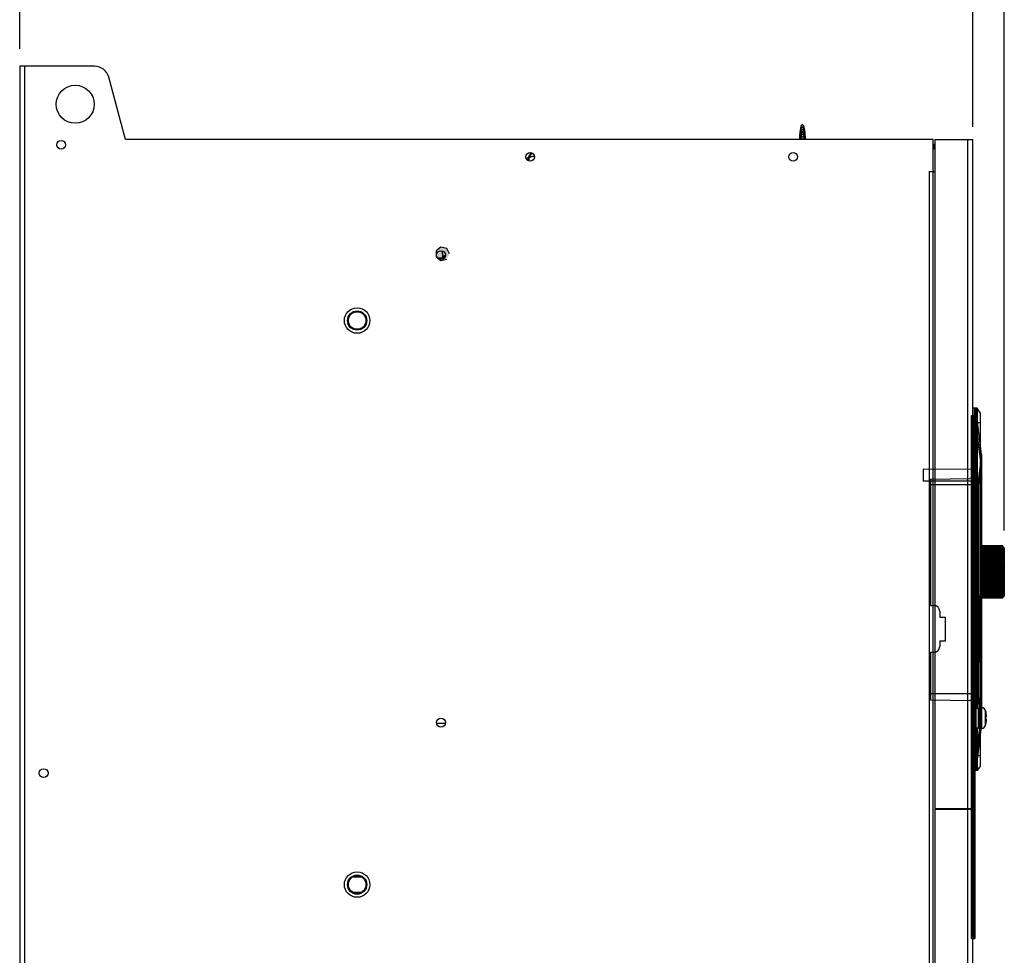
# Model space of a CAD drawing. Header units: millimetres. Extents: x 802 to 9345, y -804 to 1180.
# Tile 185 of 189: x 8528 to 8865, y -84 to 236. Entities that reach past the tile are written whole.
import ezdxf

# ---------------------------------------------------------------- set-up
doc = ezdxf.new("R2010")
doc.units = ezdxf.units.MM
doc.header["$LTSCALE"] = 30.734
doc.header["$PDMODE"] = 3
doc.header["$PDSIZE"] = 0.3
doc.layers.get('0').update_dxf_attribs({"linetype": 'CONTINUOUS'})
doc.layers.get('Defpoints').update_dxf_attribs({"linetype": 'CONTINUOUS'})
doc.layers.add('dimension', color=3, linetype='CONTINUOUS')
doc.styles.get("Standard").update_dxf_attribs({"font": 'txt', "width": 0.7})
doc.dimstyles.get("Standard").update_dxf_attribs({"dimtxt": 10, "dimasz": 10, "dimexe": 10, "dimexo": 3, "dimgap": 3, "dimtad": 1, "dimdec": 1, "dimdsep": 46, "dimtxsty": 'Standard', "dimcen": 10, "dimclrd": 2, "dimclre": 2, "dimclrt": 2, "dimadec": 0, "dimazin": 0, "dimtp": 0.01, "dimtm": 0.01, "dimtfac": 1, "dimtofl": 0, "dimtmove": 0, "dimatfit": 3, "dimfxl": 1, "dimtolj": 1, "dimarcsym": 0})

# ---------------------------------------------------------------- blocks, each defined once
blk = doc.blocks.new('*D7328')
at = {"layer": 'Defpoints', "color": 0, "transparency": 16777216}
for p in [(8528.23, 252.64), (8528.23, 220.83), (8854.43, 194.13)]:
    blk.add_point(p, dxfattribs=at)
at = {"layer": 'dimension', "lineweight": -2, "transparency": 16777216}
for p, q in [((8528.23, 225.83), (8528.23, 257.64)), ((8854.43, 199.13), (8854.43, 257.64)), ((8839.43, 252.64), (8543.23, 252.64))]:
    blk.add_line(p, q, dxfattribs=at)
at = {"layer": 'dimension', "transparency": 16777216}
for points in [[(8543.23, 255.14), (8543.23, 250.14), (8528.23, 252.64)], [(8839.43, 255.14), (8839.43, 250.14), (8854.43, 252.64)]]:
    blk.add_solid(points, dxfattribs=at)
at = {"layer": 'dimension', "transparency": 16777216, "insert": (8683.89, 272.64), "char_height": 15, "attachment_point": 2}
blk.add_mtext('\\A1;329.2', dxfattribs=at)
blk = doc.blocks.new('*D7429')
at = {"layer": 'Defpoints', "color": 0, "transparency": 16777216}
for p in [(8528.23, 296.65), (8528.23, 220.83), (8865.23, 55.99)]:
    blk.add_point(p, dxfattribs=at)
at = {"layer": 'dimension', "lineweight": -2, "transparency": 16777216}
for p, q in [((8528.23, 225.83), (8528.23, 301.65)), ((8865.23, 60.99), (8865.23, 301.65)), ((8850.23, 296.65), (8543.23, 296.65))]:
    blk.add_line(p, q, dxfattribs=at)
at = {"layer": 'dimension', "transparency": 16777216}
for points in [[(8543.23, 299.15), (8543.23, 294.15), (8528.23, 296.65)], [(8850.23, 299.15), (8850.23, 294.15), (8865.23, 296.65)]]:
    blk.add_solid(points, dxfattribs=at)
at = {"layer": 'dimension', "transparency": 16777216, "insert": (8692.27, 316.65), "char_height": 15, "attachment_point": 2}
blk.add_mtext('\\A1;337', dxfattribs=at)

msp = doc.modelspace()

# ---------------------------------------------------------------- hatches: boundary and pattern name
at = {"linetype": 'Continuous'}
msp.add_hatch(color=256, dxfattribs=at).paths.add_polyline_path([(8675.29, 155.64), (8674.39, 157.5), (8672.38, 157.96), (8670.77, 156.68), (8670.77, 154.61), (8672.38, 153.32), (8674.39, 153.78)])

# ---------------------------------------------------------------- linework, layer by layer
for p, q in [((8528.23, 219.83), (8528.23, -334.17)), ((8553.9, 219.83), (8528.23, 219.83)), ((8529.93, 219.83), (8529.93, -334.17)), ((8564.43, 194.83), (8558.73, 216.12)), ((8840.93, 194.83), (8564.43, 194.83)), ((8840.93, -313.67), (8840.93, 194.83)), ((8841.13, 191.53), (8841.13, 193.03)), ((8841.43, 193.03), (8841.13, 193.03)), ((8841.43, 194.83), (8841.43, -34.17)), ((8841.43, 194.83), (8854.43, 194.83)), ((8852.73, -34.17), (8852.73, 194.83)), ((8854.43, -34.17), (8854.43, 194.83)), ((8841.43, 191.53), (8841.13, 191.53)), ((8702.28, 187.52), (8702.28, 188.15)), ((8839.53, 183.83), (8839.53, -307.17)), ((8839.53, 183.83), (8841.43, 183.83)), ((8671.28, 154.33), (8672.93, 154.33)), ((8672.93, 154.33), (8672.93, 153.84)), ((8854.99, 102.83), (8854.43, 102.83)), ((8854.99, 102.83), (8855.04, 102.82)), ((8855.93, 102.79), (8855.18, 102.79)), ((8855.43, 102.83), (8855.43, -21.17)), ((8857.43, 86.83), (8855.43, 102.83)), ((8857.43, 86.83), (8855.43, 102.83)), ((8855.49, 102.39), (8855.49, 102.39)), ((8855.93, 102.79), (8855.93, 0.22)), ((8856.93, 101.29), (8855.93, 102.79)), ((8856.93, 101.29), (8856.93, 0.33)), ((8854.01, -78.67), (8854.01, 100.33)), ((8854.01, 100.33), (8855.13, 100.33)), ((8854.31, -78.67), (8854.31, 100.33)), ((8855.04, 97.83), (8854.43, 97.83)), ((8856.93, 97.79), (8854.43, 97.79)), ((8854.83, 100.33), (8854.83, -78.67)), ((8855.04, 97.83), (8855.52, 97.84)), ((8855.13, 100.33), (8855.13, -78.67)), ((8857.43, 83.33), (8855.43, 97.83)), ((8855.05, 1.33), (8855.05, 97.11)), ((8855.05, 97.11), (8855.53, 97.11)), ((8855.53, 0.22), (8855.53, 97.11)), ((8857.36, 83.83), (8855.53, 97.11)), ((8857.41, 87.01), (8856.93, 90.83)), ((8857.43, 86.83), (8856.43, 78.86)), ((8857.43, 86.83), (8856.43, 78.86)), ((8857.41, 87.01), (8857.41, 87.01)), ((8857.41, 87.01), (8857.41, 87.01)), ((8857.41, 87.01), (8857.41, 87.01)), ((8857.41, 86.97), (8857.41, 87.01)), ((8857.42, 86.95), (8857.41, 86.98)), ((8857.42, 86.92), (8857.42, 86.95)), ((8857.42, 86.9), (8857.42, 86.92)), ((8857.42, 86.88), (8857.42, 86.9)), ((8857.42, 86.87), (8857.42, 86.89)), ((8857.42, 86.85), (8857.42, 86.87)), ((8857.42, 86.84), (8857.42, 86.86)), ((8857.42, 86.82), (8857.42, 86.84)), ((8857.42, 86.81), (8857.42, 86.83)), ((8857.42, 86.77), (8857.42, 86.81)), ((8857.42, 86.63), (8857.42, 86.79)), ((8857.42, 86.39), (8857.42, 86.66)), ((8857.42, 85.92), (8857.42, 86.39)), ((8857.42, 85.34), (8857.42, 85.92)), ((8857.42, 84.91), (8857.42, 85.34)), ((8857.42, 84.65), (8857.42, 84.91)), ((8857.43, 86.83), (8857.43, -5.17)), ((8857.43, 0.33), (8857.43, 86.83)), ((8837.43, 81.99), (8837.43, 77.84)), ((8854.43, 81.84), (8837.43, 81.99)), ((8854.43, 81.84), (8854.43, 77.84)), ((8857.43, 83.33), (8856.43, 76.58)), ((8857.36, 83.08), (8857.36, 39.98)), ((8857.41, 83.08), (8857.36, 83.08)), ((8857.41, 83.56), (8857.41, 83.95)), ((8857.41, 83.29), (8857.41, 83.56)), ((8857.41, 83.29), (8857.41, 83.33)), ((8857.41, 83.08), (8857.41, 83.29)), ((8857.41, 83.08), (8857.41, 40.07)), ((8854.43, 77.84), (8837.43, 77.84)), ((8839.92, 78.58), (8853.43, 78.82)), ((8839.92, 78.58), (8839.92, 35.32)), ((8855.43, 78.86), (8853.43, 78.82)), ((8855.43, 78.86), (8855.43, 2.8)), ((8855.43, 78.86), (8856.43, 78.86)), ((8855.43, 78.86), (8856.43, 78.86)), ((8856.43, 78.86), (8856.43, 2.8)), ((8855.43, 76.58), (8839.92, 76.58)), ((8855.43, 76.58), (8856.43, 76.58)), ((8864.73, 55.79), (8857.43, 55.79)), ((8864.73, 55.78), (8857.43, 55.78)), ((8864.73, 55.74), (8857.43, 55.74)), ((8864.73, 55.68), (8857.43, 55.68)), ((8864.73, 55.6), (8857.43, 55.6)), ((8864.73, 55.49), (8857.43, 55.49)), ((8864.73, 55.35), (8857.43, 55.35)), ((8864.73, 55.2), (8857.43, 55.2)), ((8864.73, 55.02), (8857.43, 55.02)), ((8864.73, 54.81), (8857.43, 54.81)), ((8864.73, 54.59), (8857.43, 54.59)), ((8864.73, 54.34), (8857.43, 54.34)), ((8864.73, 54.07), (8857.43, 54.07)), ((8864.73, 50.45), (8864.73, 55.79)), ((8864.73, 55.29), (8864.93, 55.29)), ((8864.93, 55.29), (8864.93, 38.29)), ((8865.23, 54.99), (8865.23, 38.59)), ((8864.73, 53.83), (8857.41, 53.83)), ((8864.73, 53.26), (8857.41, 53.26)), ((8864.73, 52.61), (8857.41, 52.61)), ((8864.73, 51.91), (8857.41, 51.91)), ((8864.73, 51.14), (8857.41, 51.14)), ((8857.41, 51.13), (8863.98, 51.07)), ((8863.98, 50.96), (8857.41, 51.02)), ((8857.41, 50.84), (8863.98, 50.79)), ((8863.98, 50.62), (8857.41, 50.67)), ((8864.73, 53.79), (8857.43, 53.79)), ((8864.73, 53.48), (8857.43, 53.48)), ((8864.73, 53.16), (8857.43, 53.16)), ((8864.73, 52.82), (8857.43, 52.82)), ((8864.73, 52.46), (8857.43, 52.46)), ((8864.73, 52.08), (8857.43, 52.08)), ((8864.73, 51.7), (8857.43, 51.7)), ((8864.73, 51.29), (8857.43, 51.29)), ((8863.98, 50.96), (8863.98, 51.07)), ((8863.98, 50.62), (8863.98, 50.79)), ((8864.28, 50.62), (8864.26, 50.62)), ((8864.28, 42.32), (8864.28, 50.67)), ((8857.41, 50.42), (8863.98, 50.38)), ((8863.98, 50.16), (8857.41, 50.2)), ((8864.28, 49.87), (8857.41, 49.92)), ((8857.41, 49.89), (8863.98, 49.85)), ((8863.98, 49.58), (8857.41, 49.62)), ((8864.28, 49.33), (8857.41, 49.38)), ((8857.41, 49.25), (8863.98, 49.22)), ((8863.98, 48.92), (8857.41, 48.95)), ((8864.28, 48.71), (8857.41, 48.75)), ((8857.41, 48.53), (8863.98, 48.51)), ((8863.98, 48.18), (8857.41, 48.2)), ((8864.28, 48.03), (8857.41, 48.06)), ((8857.41, 47.75), (8863.98, 47.74)), ((8863.98, 47.39), (8857.41, 47.41)), ((8864.28, 47.3), (8857.41, 47.32)), ((8863.98, 50.16), (8863.98, 50.38)), ((8863.98, 49.58), (8863.98, 49.85)), ((8863.98, 48.92), (8863.98, 49.22)), ((8863.98, 48.18), (8863.98, 48.51)), ((8863.98, 47.39), (8863.98, 47.74)), ((8864.28, 50.3), (8864.2, 50.3)), ((8864.48, 50.02), (8864.48, 42.3)), ((8864.78, 50.5), (8864.78, 42.6)), ((8857.41, 46.94), (8864.28, 46.94)), ((8863.98, 46.58), (8857.41, 46.58)), ((8864.28, 46.55), (8857.41, 46.55)), ((8864.28, 46.18), (8857.41, 46.17)), ((8857.41, 46.11), (8863.98, 46.12)), ((8863.98, 45.77), (8857.41, 45.76)), ((8864.28, 45.44), (8857.41, 45.42)), ((8857.41, 45.3), (8863.98, 45.32)), ((8863.98, 44.98), (8857.41, 44.96)), ((8864.28, 44.73), (8857.41, 44.7)), ((8857.41, 44.52), (8863.98, 44.55)), ((8863.98, 44.23), (8857.41, 44.21)), ((8864.28, 44.08), (8857.41, 44.04)), ((8857.41, 43.81), (8863.98, 43.85)), ((8863.98, 46.58), (8863.98, 46.94)), ((8863.98, 45.77), (8863.98, 46.12)), ((8863.98, 44.98), (8863.98, 45.32)), ((8863.98, 44.23), (8863.98, 44.55)), ((8863.98, 43.56), (8863.98, 43.85)), ((8863.98, 43.56), (8857.41, 43.53)), ((8864.28, 43.5), (8857.41, 43.45)), ((8857.41, 43.18), (8863.98, 43.23)), ((8863.98, 42.98), (8857.41, 42.94)), ((8857.41, 42.65), (8863.98, 42.7)), ((8863.98, 42.51), (8857.41, 42.46)), ((8857.41, 42.25), (8863.98, 42.3)), ((8863.98, 42.16), (8857.41, 42.11)), ((8857.41, 41.97), (8863.98, 42.02)), ((8863.98, 41.95), (8857.41, 41.89)), ((8864.73, 41.32), (8857.41, 41.32)), ((8864.73, 40.64), (8857.41, 40.64)), ((8864.73, 41.89), (8857.43, 41.89)), ((8864.73, 41.5), (8857.43, 41.5)), ((8864.73, 41.13), (8857.43, 41.13)), ((8864.73, 40.77), (8857.43, 40.77)), ((8863.98, 42.98), (8863.98, 43.23)), ((8863.98, 42.51), (8863.98, 42.7)), ((8863.98, 42.16), (8863.98, 42.3)), ((8863.98, 41.95), (8863.98, 42.02)), ((8864.28, 43.01), (8864.12, 43.01)), ((8864.73, 42.05), (8864.21, 42.05)), ((8864.28, 42.63), (8864.24, 42.63)), ((8864.28, 42.37), (8864.27, 42.37)), ((8864.73, 42.29), (8864.28, 42.29)), ((8864.28, 42.24), (8864.28, 42.29)), ((8864.73, 37.79), (8864.73, 42.71)), ((8856.93, 37.61), (8856.95, 37.61)), ((8856.95, 37.77), (8856.96, 37.98)), ((8856.95, 37.61), (8856.95, 37.77)), ((8856.95, 16.94), (8856.95, 37.61)), ((8856.96, 37.97), (8856.97, 38.18)), ((8856.97, 38.17), (8856.98, 38.37)), ((8856.98, 38.37), (8857, 38.56)), ((8857, 38.56), (8857.02, 38.74)), ((8857.02, 38.74), (8857.05, 38.91)), ((8857.05, 38.9), (8857.08, 39.06)), ((8857.08, 39.06), (8857.11, 39.21)), ((8857.11, 39.21), (8857.14, 39.33)), ((8857.14, 39.33), (8857.18, 39.44)), ((8857.18, 39.44), (8857.2, 39.52)), ((8857.2, 39.52), (8857.23, 39.58)), ((8857.23, 38.1), (8857.23, 39.59)), ((8864.73, 39.5), (8857.23, 39.5)), ((8857.3, 39.04), (8857.23, 39.04)), ((8857.26, 38.67), (8857.23, 38.67)), ((8857.24, 38.39), (8857.23, 38.39)), ((8857.23, 38.01), (8857.23, 38.09)), ((8864.73, 40.03), (8857.41, 40.03)), ((8864.73, 40.43), (8857.43, 40.43)), ((8864.73, 40.11), (8857.43, 40.11)), ((8864.73, 39.8), (8857.43, 39.8)), ((8864.73, 39.51), (8857.43, 39.51)), ((8864.73, 39.25), (8857.43, 39.25)), ((8864.73, 39), (8857.43, 39)), ((8864.73, 38.77), (8857.43, 38.77)), ((8864.73, 38.57), (8857.43, 38.57)), ((8864.73, 38.39), (8857.43, 38.39)), ((8864.73, 38.23), (8857.43, 38.23)), ((8864.73, 38.1), (8857.43, 38.1)), ((8864.73, 37.99), (8857.43, 37.99)), ((8864.73, 37.9), (8857.43, 37.9)), ((8864.73, 37.84), (8857.43, 37.84)), ((8864.73, 37.81), (8857.43, 37.81)), ((8864.73, 37.79), (8857.43, 37.79)), ((8864.73, 38.29), (8864.93, 38.29)), ((8839.92, 35.32), (8841.13, 35.32)), ((8843.13, 33.32), (8843.13, 31.28)), ((8843.13, 31.28), (8845.11, 31.28)), ((8845.11, 23.28), (8845.11, 31.28)), ((8856.95, 30.16), (8857.03, 30.16)), ((8843.13, 23.28), (8845.11, 23.28)), ((8843.13, 23.28), (8843.13, 21.32)), ((8839.92, 19.32), (8841.13, 19.32)), ((8839.92, 19.32), (8839.92, 3.07)), ((8856.93, 16.94), (8856.95, 16.94)), ((8856.95, 16.78), (8856.95, 16.94)), ((8856.96, 16.58), (8856.95, 16.78)), ((8856.97, 16.38), (8856.96, 16.58)), ((8856.98, 16.18), (8856.97, 16.38)), ((8857, 15.99), (8856.98, 16.19)), ((8857.02, 15.81), (8857, 16)), ((8857.05, 15.64), (8857.02, 15.82)), ((8857.08, 15.49), (8857.05, 15.65)), ((8857.11, 15.34), (8857.08, 15.49)), ((8857.14, 15.22), (8857.11, 15.35)), ((8857.18, 15.11), (8857.14, 15.22)), ((8857.2, 15.04), (8857.18, 15.11)), ((8857.23, 14.97), (8857.2, 15.04)), ((8857.25, 14.91), (8857.23, 14.97)), ((8857.28, 14.87), (8857.25, 14.91)), ((8857.29, 14.84), (8857.28, 14.87)), ((8857.31, 14.81), (8857.29, 14.84)), ((8857.35, 14.75), (8857.31, 14.81)), ((8857.37, 14.68), (8857.35, 14.75)), ((8857.36, 14.57), (8857.36, 0.33)), ((8857.39, 14.61), (8857.37, 14.68)), ((8857.4, 14.53), (8857.39, 14.61)), ((8857.41, 14.48), (8857.4, 14.53)), ((8857.41, 14.48), (8857.41, 0.33)), ((8855.43, 5.08), (8839.92, 5.08)), ((8855.43, 5.08), (8856.43, 5.08)), ((8857.43, -1.67), (8856.43, 5.08)), ((8839.92, 3.07), (8853.43, 2.83)), ((8855.43, 2.8), (8853.43, 2.83)), ((8854.5, 1.83), (8854.5, -8.17)), ((8854.5, 1.33), (8855.3, 1.33)), ((8855.3, -7.67), (8855.3, 1.33)), ((8855.3, 0.22), (8856.4, 0.22)), ((8855.43, 2.8), (8856.43, 2.8)), ((8855.43, 2.8), (8856.43, 2.8)), ((8856.4, -6.56), (8856.4, 0.22)), ((8856.43, 2.8), (8857.43, -5.17)), ((8857.43, -5.17), (8856.43, 2.8)), ((8856.71, 0.33), (8857.53, 0.33)), ((8856.71, -6.67), (8856.71, 0.33)), ((8857.53, -6.67), (8857.53, 0.33)), ((8857.43, -1.67), (8855.43, -16.17)), ((8858.78, -5.75), (8858.78, -0.6)), ((8858.78, -0.6), (8858.92, -1.12)), ((8858.92, -1.17), (8858.92, -1.12)), ((8858.92, -2.73), (8859.12, -2.73)), ((8858.92, -3.61), (8858.92, -2.73)), ((8673.87, -5.05), (8670.99, -5.05)), ((8855.3, -6.56), (8856.4, -6.56)), ((8857.43, -5.17), (8855.43, -21.17)), ((8855.43, -21.17), (8857.43, -5.17)), ((8855.53, -15.46), (8855.53, -6.56)), ((8856.74, -6.68), (8855.53, -15.46)), ((8855.93, -6.56), (8855.93, -21.13)), ((8856.71, -6.67), (8857.53, -6.67)), ((8856.93, -6.67), (8856.93, -19.63)), ((8857.24, -6.67), (8856.93, -9.17)), ((8858.78, -5.75), (8858.92, -5.22)), ((8859.12, -3.61), (8858.92, -3.61)), ((8858.92, -5.22), (8858.92, -5.18)), ((8854.5, -7.67), (8855.3, -7.67)), ((8855.05, -15.46), (8855.05, -7.67)), ((8856.93, -16.13), (8854.43, -16.13)), ((8855.04, -16.17), (8854.43, -16.17)), ((8855.04, -16.17), (8855.52, -16.19)), ((8855.05, -15.46), (8855.53, -15.46)), ((8856.93, -19.63), (8855.93, -21.13)), ((8854.99, -21.17), (8854.43, -21.17)), ((8854.99, -21.17), (8855.04, -21.17)), ((8855.93, -21.13), (8855.18, -21.13)), ((8855.49, -20.74), (8855.49, -20.74)), ((8841.43, -34.17), (8854.43, -34.17)), ((8841.43, -34.37), (8854.43, -34.37)), ((8841.43, -34.37), (8841.43, -315.17)), ((8852.73, -315.17), (8852.73, -34.37)), ((8853.03, -34.17), (8853.03, -34.37)), ((8854.43, -315.17), (8854.43, -34.37)), ((8642.33, -57.57), (8645.14, -57.57)), ((8642.33, -62.77), (8645.14, -62.77)), ((8854.01, -78.67), (8855.13, -78.67))]:
    msp.add_line(p, q, dxfattribs=at)
for points in [[(8675.29, 155.64), (8674.39, 157.5), (8672.38, 157.96), (8670.77, 156.68), (8670.77, 154.61), (8672.38, 153.32), (8674.39, 153.78)], [(8857.41, 83.94), (8857.42, 84.09), (8857.42, 84.24), (8857.42, 84.38), (8857.42, 84.65)], [(8857.23, 39.58), (8857.25, 39.64), (8857.28, 39.69), (8857.29, 39.71)], [(8857.29, 39.71), (8857.31, 39.74), (8857.35, 39.8), (8857.37, 39.87), (8857.39, 39.94), (8857.4, 40.02), (8857.41, 40.07)], [(8856.95, 28.03), (8856.96, 28.15), (8856.96, 32.18), (8856.95, 32.3)]]:
    msp.add_lwpolyline(points, dxfattribs=at)
for centre, radius in [((8547.23, 206.83), 6.5), ((8542.43, 192.98), 1.5), ((8702.93, 188.83), 1.5), ((8792.93, 188.83), 1.5), ((8672.43, 155.23), 1.5), ((8643.73, 132.83), 4.36), ((8643.73, 132.83), 3.3), ((8643.73, 132.83), 3), ((8672.43, -4.77), 1.5), ((8536.43, -22.02), 1.5), ((8643.73, -60.17), 4.36), ((8643.73, -60.17), 3.3), ((8643.73, -60.17), 3)]:
    msp.add_circle(centre, radius, dxfattribs=at)
for centre, radius, start, end in [((8553.9, 214.83), 5, 15, 90), ((8707.43, 187.13), 5.25, 143.2387, 168.7992), ((8707.43, 187.13), 5, 142.2608, 176.4172), ((8705.83, 180.04), 9.21, 106.6975, 109.8807), ((8841.13, 193.23), 1.7, 262.8805, 270), ((8707.73, 175.17), 14.44, 112.6229, 115.2708), ((8706.91, 177.12), 12.32, 111.5209, 112.5788), ((8683.31, 155.64), 10.4, 179.9921, 182.4479), ((8682.86, 155.62), 9.94, 182.437, 186.7701), ((8682.53, 155.58), 9.61, 186.7804, 190.0319), ((8854.99, 102.33), 0.5, 67.193, 90), ((8854.99, 102.33), 0.5, 7.0371, 89.9998), ((8907.76, 83.06), 50.4, 179.1292, 179.9824), ((8857.43, 55.59), 0.2, 90, 97.3254), ((8857.43, 55.58), 0.2, 90.0176, 97.219), ((8857.43, 55.54), 0.201, 90.0174, 97.1895), ((8857.43, 55.48), 0.202, 90.017, 97.1404), ((8857.43, 55.39), 0.204, 90.0165, 97.072), ((8857.43, 55.28), 0.207, 90.0159, 96.9842), ((8857.43, 55.14), 0.21, 90.0152, 96.8775), ((8857.43, 54.98), 0.214, 90.0144, 96.7519), ((8857.43, 54.8), 0.218, 90.0135, 96.608), ((8857.43, 54.59), 0.224, 90.0125, 96.4459), ((8857.43, 54.36), 0.23, 90.0115, 96.2663), ((8857.43, 54.1), 0.237, 90.0104, 96.0694), ((8857.43, 53.83), 0.246, 90.0093, 95.8559), ((8864.93, 54.99), 0.3, 0, 90), ((8857.43, 53.53), 0.256, 90.0082, 95.6263), ((8857.43, 53.21), 0.268, 90.0072, 95.3812), ((8857.43, 52.88), 0.281, 90.0062, 95.1212), ((8857.43, 52.52), 0.297, 90.0052, 94.8472), ((8857.43, 52.14), 0.316, 90.0043, 94.5597), ((8857.43, 51.75), 0.338, 90.0035, 94.2596), ((8857.43, 51.33), 0.364, 90.0028, 93.9476), ((8857.43, 50.9), 0.397, 90.0021, 93.6247), ((8857.43, 41.84), 0.338, 265.7404, 269.9965), ((8857.43, 41.45), 0.316, 265.4403, 269.9957), ((8857.43, 41.07), 0.297, 265.1528, 269.9948), ((8864.03, 42.44), 0.251, 346.1883, 347.6376), ((8864.03, 42.44), 0.25, 347.6415, 359.9674), ((8863.99, 42.32), 0.294, 348.6256, 359.9826), ((8857.43, 38.01), 0.2, 180.0231, 252.0516), ((8857.43, 37.99), 0.2, 180, 270), ((8857.43, 38.01), 0.202, 252.0886, 269.9357), ((8857.43, 40.71), 0.281, 264.8788, 269.9938), ((8857.43, 40.37), 0.268, 264.6188, 269.9928), ((8864.93, 38.59), 0.3, 270, 0), ((8826.73, 30.16), 30.3, 355.7613, 4.2387), ((8856.71, -0.17), 0.5, 90, 128.7394), ((8857.53, -0.97), 1.3, 16.6015, 90), ((8850.15, -3.17), 8.99, 4.0827, 12.8698), ((8856.41, -2.73), 2.71, 2.9521, 4.0932), ((8856.74, -2.71), 2.39, 2.4835, 2.9452), ((8857.14, -2.69), 1.98, 1.6431, 2.5054), ((8857.65, -2.68), 1.48, 0.7006, 1.6695), ((8858.02, -2.68), 1.11, 359.919, 0.7059), ((8858.83, -2.69), 0.291, 355.7946, 357.0253), ((8856.71, -6.17), 0.5, 231.2606, 270), ((8857.53, -5.37), 1.3, 270, 343.3985), ((8850.15, -3.17), 8.99, 347.1302, 355.9173), ((8858.83, -3.66), 0.291, 2.9747, 4.2053), ((8858.02, -3.67), 1.11, 359.2941, 0.0809), ((8857.56, -3.67), 1.56, 358.3557, 359.2742), ((8857.06, -3.65), 2.07, 357.5124, 358.3391), ((8856.74, -3.64), 2.38, 357.0548, 357.5166), ((8856.41, -3.62), 2.71, 355.9068, 357.0479), ((8854.99, -20.67), 0.5, 270.0002, 352.9629), ((8854.99, -20.67), 0.5, 276.1446, 292.807)]:
    msp.add_arc(centre, radius, start, end, dxfattribs=at)
for centre, start_param, end_param in [((8841.13, 33.32), -1.570796, 0), ((8841.13, 21.32), -3.141593, -1.570796)]:
    msp.add_ellipse(centre, major_axis=(0, 2), ratio=1, start_param=start_param, end_param=end_param, dxfattribs=at)
for points in [[(8796.08, 199.86), (8795.63, 199.81), (8795.16, 198.5), (8795.14, 194.83)], [(8796.18, 199.03), (8795.74, 199.1), (8795.25, 198.04), (8795.16, 194.83)], [(8796.17, 198.21), (8795.78, 198.2), (8795.35, 197.31), (8795.2, 194.83)], [(8796.19, 197.39), (8795.84, 197.35), (8795.47, 196.64), (8795.27, 194.83)], [(8796.3, 196.58), (8795.98, 196.61), (8795.63, 196.14), (8795.4, 194.83)], [(8796.31, 195.77), (8796.08, 195.77), (8795.82, 195.5), (8795.61, 194.83)], [(8796.32, 194.96), (8796.24, 194.95), (8796.16, 194.91), (8796.07, 194.83)], [(8672.91, 155.64), (8672.91, 155.98), (8672.91, 156.31), (8672.91, 156.62)], [(8855.05, 97.11), (8855.05, 97.35), (8855.04, 97.59), (8855.04, 97.83)], [(8855.53, 97.11), (8855.53, 97.35), (8855.53, 97.6), (8855.52, 97.84)], [(8857.24, 38.7), (8857.24, 38.72), (8857.23, 38.74), (8857.23, 38.75)], [(8857.24, 38.37), (8857.24, 38.38), (8857.23, 38.4), (8857.23, 38.42)], [(8857.26, 38.09), (8857.24, 38.12), (8857.23, 38.15), (8857.23, 38.19)], [(8857.43, 39.8), (8857.4, 39.8), (8857.38, 39.8), (8857.35, 39.81)], [(8855.04, -16.17), (8855.04, -15.93), (8855.05, -15.7), (8855.05, -15.46)], [(8855.52, -16.19), (8855.53, -15.94), (8855.53, -15.7), (8855.53, -15.46)]]:
    msp.add_open_spline(points, degree=3, dxfattribs=at)
for points, knots in [([(8797.17, 194.83), (8797.12, 197.32), (8796.8, 199.47), (8796.2, 199.87), (8796.08, 199.86)], [0, 0, 0, 0, 0.799572, 1, 1, 1, 1]), ([(8797.17, 194.83), (8797.09, 196.93), (8796.79, 198.65), (8796.27, 199.02), (8796.18, 199.03)], [0, 0, 0, 0, 0.829508, 1, 1, 1, 1]), ([(8797.17, 194.83), (8797.06, 196.53), (8796.76, 197.95), (8796.27, 198.21), (8796.17, 198.21)], [0, 0, 0, 0, 0.804897, 1, 1, 1, 1]), ([(8797.14, 194.83), (8797.01, 196.12), (8796.72, 197.22), (8796.28, 197.4), (8796.19, 197.39)], [0, 0, 0, 0, 0.780987, 1, 1, 1, 1]), ([(8797.08, 194.83), (8796.95, 195.7), (8796.7, 196.41), (8796.36, 196.57), (8796.3, 196.58)], [0, 0, 0, 0, 0.812665, 1, 1, 1, 1]), ([(8796.96, 194.83), (8796.84, 195.28), (8796.63, 195.68), (8796.37, 195.77), (8796.31, 195.77)], [0, 0, 0, 0, 0.750388, 1, 1, 1, 1]), ([(8796.63, 194.83), (8796.59, 194.87), (8796.49, 194.94), (8796.39, 194.97), (8796.32, 194.96)], [0, 0, 0, 0, 0.381778, 1, 1, 1, 1]), ([(8703.18, 188.86), (8703.34, 188.91), (8703.76, 189.02), (8704.15, 189.08), (8704.37, 189.11)], [0, 0, 0, 0, 0.355859, 1, 1, 1, 1]), ([(8673.19, 153.97), (8673.23, 154.35), (8673.4, 155.28), (8673.57, 155.16), (8673.7, 154.54), (8673.71, 154.49)], [0, 0, 0, 0, 0.255598, 0.946234, 1, 1, 1, 1]), ([(8855.04, 97.83), (8855.03, 98.15), (8855.01, 98.79), (8855, 99.57), (8855, 100.18), (8854.99, 100.59), (8854.99, 100.99), (8854.99, 101.35), (8854.99, 101.68), (8854.99, 101.97), (8854.99, 102.19), (8854.99, 102.34), (8854.99, 102.44), (8854.99, 102.53), (8854.99, 102.61), (8854.99, 102.67), (8854.99, 102.73), (8854.99, 102.76), (8854.99, 102.79), (8854.99, 102.8), (8854.99, 102.81), (8854.99, 102.82), (8854.99, 102.82), (8854.99, 102.83), (8854.99, 102.83)], [0, 0, 0, 0, 0.195081, 0.382669, 0.47138, 0.555553, 0.634375, 0.707088, 0.772991, 0.83145, 0.881901, 0.903969, 0.923859, 0.941523, 0.95692, 0.97001, 0.980765, 0.989156, 0.99246, 0.995166, 0.997272, 0.998779, 0.999686, 1, 1, 1, 1]), ([(8855.52, 97.84), (8855.52, 98.14), (8855.51, 98.72), (8855.5, 99.56), (8855.49, 100.22), (8855.49, 100.71), (8855.49, 101.04), (8855.48, 101.34), (8855.48, 101.6), (8855.48, 101.83), (8855.48, 102), (8855.48, 102.11), (8855.48, 102.18), (8855.48, 102.24), (8855.48, 102.29), (8855.48, 102.33), (8855.48, 102.36), (8855.49, 102.37), (8855.49, 102.38), (8855.49, 102.38), (8855.49, 102.39), (8855.49, 102.39)], [0, 0, 0, 0, 0.195104, 0.382332, 0.554805, 0.633456, 0.706037, 0.771854, 0.830279, 0.880752, 0.922793, 0.940524, 0.956004, 0.969196, 0.980071, 0.988604, 0.994776, 0.996972, 0.998574, 0.999582, 1, 1, 1, 1]), ([(8857.41, 87.01), (8857.41, 87), (8857.41, 86.97), (8857.41, 86.92), (8857.41, 86.83), (8857.41, 86.72), (8857.41, 86.59), (8857.41, 86.36), (8857.41, 86.02), (8857.41, 85.55), (8857.41, 85.12), (8857.4, 84.74), (8857.39, 84.44), (8857.38, 84.14), (8857.37, 83.93), (8857.36, 83.83)], [0, 0, 0, 0, 0.009087, 0.02662, 0.052588, 0.086877, 0.129285, 0.179526, 0.301984, 0.450512, 0.620407, 0.711667, 0.806109, 0.9028, 1, 1, 1, 1]), ([(8857.41, 83.81), (8857.41, 83.81), (8857.41, 83.82), (8857.39, 83.82), (8857.38, 83.83), (8857.36, 83.83)], [0, 0, 0, 0, 0.111149, 0.304626, 1, 1, 1, 1]), ([(8863.98, 51.07), (8864.02, 51.07), (8864.08, 51.06), (8864.16, 51.02), (8864.23, 50.96), (8864.26, 50.91), (8864.27, 50.88)], [0, 0, 0, 0, 0.255382, 0.508022, 0.756261, 1, 1, 1, 1]), ([(8864.28, 50.67), (8864.28, 50.71), (8864.27, 50.79), (8864.2, 50.88), (8864.1, 50.95), (8864.02, 50.96), (8863.98, 50.96)], [0, 0, 0, 0, 0.246031, 0.494382, 0.746018, 1, 1, 1, 1]), ([(8863.98, 50.79), (8864.04, 50.79), (8864.13, 50.76), (8864.22, 50.69), (8864.25, 50.64), (8864.26, 50.62)], [0, 0, 0, 0, 0.515541, 0.762946, 1, 1, 1, 1]), ([(8864.28, 50.35), (8864.28, 50.38), (8864.27, 50.46), (8864.2, 50.55), (8864.1, 50.61), (8864.02, 50.62), (8863.98, 50.62)], [0, 0, 0, 0, 0.238645, 0.484031, 0.738752, 1, 1, 1, 1]), ([(8864.26, 50.62), (8864.27, 50.61), (8864.28, 50.58), (8864.28, 50.55), (8864.28, 50.53)], [0, 0, 0, 0, 0.252622, 1, 1, 1, 1]), ([(8863.98, 50.38), (8864.02, 50.38), (8864.1, 50.36), (8864.2, 50.31), (8864.26, 50.24), (8864.28, 50.18), (8864.28, 50.15)], [0, 0, 0, 0, 0.279745, 0.542862, 0.781003, 1, 1, 1, 1]), ([(8864.28, 49.91), (8864.28, 49.94), (8864.27, 50.01), (8864.2, 50.09), (8864.1, 50.14), (8864.02, 50.16), (8863.98, 50.16)], [0, 0, 0, 0, 0.226835, 0.467754, 0.727494, 1, 1, 1, 1]), ([(8863.98, 49.85), (8864.02, 49.85), (8864.1, 49.84), (8864.19, 49.8), (8864.25, 49.74), (8864.28, 49.69), (8864.28, 49.67), (8864.28, 49.65)], [0, 0, 0, 0, 0.297006, 0.568396, 0.799608, 0.902247, 1, 1, 1, 1]), ([(8864.28, 49.37), (8864.28, 49.4), (8864.26, 49.46), (8864.19, 49.53), (8864.1, 49.57), (8864.02, 49.58), (8863.98, 49.58)], [0, 0, 0, 0, 0.209691, 0.444737, 0.711897, 1, 1, 1, 1]), ([(8863.98, 49.22), (8864.02, 49.22), (8864.1, 49.21), (8864.18, 49.19), (8864.23, 49.15), (8864.26, 49.13), (8864.28, 49.1), (8864.28, 49.08), (8864.28, 49.07)], [0, 0, 0, 0, 0.31877, 0.601663, 0.722009, 0.826642, 0.917507, 1, 1, 1, 1]), ([(8864.28, 48.74), (8864.28, 48.76), (8864.28, 48.78), (8864.26, 48.81), (8864.23, 48.84), (8864.18, 48.88), (8864.1, 48.91), (8864.02, 48.92), (8863.98, 48.92)], [0, 0, 0, 0, 0.090633, 0.18767, 0.295579, 0.416291, 0.692837, 1, 1, 1, 1]), ([(8863.98, 48.51), (8864.02, 48.51), (8864.08, 48.51), (8864.15, 48.49), (8864.19, 48.48), (8864.23, 48.47), (8864.26, 48.45), (8864.28, 48.43), (8864.28, 48.41), (8864.28, 48.41)], [0, 0, 0, 0, 0.344261, 0.501651, 0.642415, 0.762808, 0.86085, 0.937628, 1, 1, 1, 1]), ([(8864.28, 48.05), (8864.28, 48.09), (8864.22, 48.14), (8864.15, 48.16), (8864.08, 48.17), (8864.02, 48.18), (8863.98, 48.18)], [0, 0, 0, 0, 0.366845, 0.507295, 0.662668, 1, 1, 1, 1]), ([(8863.98, 47.74), (8864.02, 47.74), (8864.08, 47.74), (8864.15, 47.73), (8864.19, 47.73), (8864.23, 47.72), (8864.26, 47.71), (8864.27, 47.7), (8864.28, 47.69), (8864.28, 47.69)], [0, 0, 0, 0, 0.369767, 0.537009, 0.684202, 0.806264, 0.899481, 0.962424, 1, 1, 1, 1]), ([(8864.28, 47.31), (8864.28, 47.33), (8864.26, 47.34), (8864.23, 47.36), (8864.19, 47.37), (8864.15, 47.38), (8864.08, 47.39), (8864.02, 47.39), (8863.98, 47.39)], [0, 0, 0, 0, 0.11672, 0.212322, 0.333787, 0.478255, 0.641259, 1, 1, 1, 1]), ([(8864.28, 46.55), (8864.28, 46.56), (8864.27, 46.56), (8864.26, 46.56), (8864.23, 46.57), (8864.19, 46.57), (8864.15, 46.57), (8864.08, 46.58), (8864.02, 46.58), (8863.98, 46.58)], [0, 0, 0, 0, 0.025337, 0.083605, 0.1758, 0.299107, 0.44914, 0.62036, 1, 1, 1, 1]), ([(8863.98, 46.12), (8864.02, 46.12), (8864.08, 46.12), (8864.15, 46.13), (8864.19, 46.14), (8864.23, 46.14), (8864.26, 46.15), (8864.27, 46.16), (8864.28, 46.17), (8864.28, 46.17)], [0, 0, 0, 0, 0.369767, 0.537009, 0.684202, 0.806264, 0.899481, 0.962424, 1, 1, 1, 1]), ([(8864.28, 45.79), (8864.28, 45.79), (8864.27, 45.78), (8864.26, 45.78), (8864.23, 45.78), (8864.19, 45.77), (8864.15, 45.77), (8864.08, 45.77), (8864.02, 45.77), (8863.98, 45.77)], [0, 0, 0, 0, 0.025337, 0.083605, 0.1758, 0.299107, 0.44914, 0.62036, 1, 1, 1, 1]), ([(8863.98, 45.32), (8864.02, 45.32), (8864.08, 45.32), (8864.15, 45.34), (8864.19, 45.35), (8864.23, 45.36), (8864.26, 45.38), (8864.28, 45.4), (8864.28, 45.41), (8864.28, 45.42)], [0, 0, 0, 0, 0.344261, 0.501651, 0.642415, 0.762808, 0.86085, 0.937628, 1, 1, 1, 1]), ([(8864.28, 45.05), (8864.28, 45.04), (8864.26, 45.02), (8864.23, 45.01), (8864.19, 45), (8864.15, 44.99), (8864.08, 44.98), (8864.02, 44.98), (8863.98, 44.98)], [0, 0, 0, 0, 0.11672, 0.212322, 0.333787, 0.478255, 0.641259, 1, 1, 1, 1]), ([(8863.98, 44.55), (8864.02, 44.55), (8864.1, 44.56), (8864.18, 44.59), (8864.23, 44.62), (8864.26, 44.64), (8864.28, 44.67), (8864.28, 44.69), (8864.28, 44.7)], [0, 0, 0, 0, 0.31877, 0.601663, 0.722009, 0.826642, 0.917507, 1, 1, 1, 1]), ([(8864.28, 44.36), (8864.28, 44.32), (8864.22, 44.28), (8864.15, 44.26), (8864.08, 44.24), (8864.02, 44.23), (8863.98, 44.23)], [0, 0, 0, 0, 0.366845, 0.507295, 0.662668, 1, 1, 1, 1]), ([(8863.98, 43.85), (8864.02, 43.85), (8864.1, 43.86), (8864.19, 43.9), (8864.25, 43.95), (8864.28, 44), (8864.28, 44.03), (8864.28, 44.04)], [0, 0, 0, 0, 0.297006, 0.568396, 0.799608, 0.902247, 1, 1, 1, 1]), ([(8857.61, 41.89), (8857.59, 41.89), (8857.56, 41.87), (8857.52, 41.86), (8857.5, 41.85), (8857.49, 41.84), (8857.48, 41.84), (8857.47, 41.84), (8857.47, 41.83), (8857.46, 41.83), (8857.46, 41.83), (8857.46, 41.83), (8857.45, 41.83), (8857.45, 41.83), (8857.45, 41.83), (8857.45, 41.83), (8857.45, 41.83), (8857.44, 41.82), (8857.44, 41.82), (8857.43, 41.82), (8857.42, 41.81), (8857.41, 41.81), (8857.41, 41.81)], [0, 0, 0, 0, 0.25, 0.5, 0.5625, 0.625, 0.6875, 0.71875, 0.75, 0.78125, 0.796875, 0.8125, 0.820312, 0.828125, 0.832031, 0.835938, 0.84375, 0.859375, 0.875, 0.90625, 0.9375, 1, 1, 1, 1]), ([(8858.23, 42.12), (8858.21, 42.11), (8858.19, 42.1), (8858.16, 42.09), (8858.13, 42.09), (8858.1, 42.08), (8858.07, 42.07), (8858.04, 42.06), (8858.01, 42.05), (8857.99, 42.04), (8857.96, 42.03), (8857.94, 42.02), (8857.92, 42.01), (8857.9, 42.01), (8857.88, 42), (8857.87, 42), (8857.86, 41.99), (8857.85, 41.99), (8857.84, 41.98), (8857.83, 41.98), (8857.83, 41.98), (8857.82, 41.98), (8857.82, 41.98), (8857.82, 41.98), (8857.81, 41.98), (8857.81, 41.97), (8857.8, 41.97), (8857.78, 41.96), (8857.77, 41.96), (8857.74, 41.95), (8857.73, 41.94), (8857.72, 41.94), (8857.71, 41.94), (8857.71, 41.94), (8857.71, 41.93), (8857.7, 41.93), (8857.69, 41.93), (8857.68, 41.92), (8857.66, 41.92), (8857.64, 41.91), (8857.62, 41.9), (8857.61, 41.89)], [0, 0, 0, 0, 0.0625, 0.125, 0.15625, 0.1875, 0.25, 0.3125, 0.34375, 0.375, 0.4375, 0.46875, 0.5, 0.53125, 0.5625, 0.59375, 0.609375, 0.625, 0.640625, 0.65625, 0.660156, 0.664062, 0.667969, 0.671875, 0.679688, 0.6875, 0.703125, 0.71875, 0.75, 0.78125, 0.8125, 0.820312, 0.828125, 0.832031, 0.835938, 0.84375, 0.859375, 0.875, 0.90625, 0.9375, 1, 1, 1, 1]), ([(8864.28, 43.74), (8864.28, 43.72), (8864.28, 43.7), (8864.26, 43.67), (8864.23, 43.64), (8864.18, 43.6), (8864.1, 43.57), (8864.02, 43.56), (8863.98, 43.56)], [0, 0, 0, 0, 0.090633, 0.18767, 0.295579, 0.416291, 0.692837, 1, 1, 1, 1]), ([(8863.98, 43.23), (8864.02, 43.23), (8864.1, 43.24), (8864.2, 43.29), (8864.26, 43.36), (8864.28, 43.43), (8864.28, 43.46)], [0, 0, 0, 0, 0.279745, 0.542862, 0.781003, 1, 1, 1, 1]), ([(8864.28, 43.2), (8864.28, 43.17), (8864.26, 43.11), (8864.19, 43.04), (8864.1, 42.99), (8864.02, 42.98), (8863.98, 42.98)], [0, 0, 0, 0, 0.209691, 0.444737, 0.711897, 1, 1, 1, 1]), ([(8863.98, 42.7), (8864.02, 42.7), (8864.1, 42.72), (8864.2, 42.77), (8864.27, 42.86), (8864.28, 42.93), (8864.28, 42.97)], [0, 0, 0, 0, 0.266359, 0.523323, 0.766659, 1, 1, 1, 1]), ([(8864.26, 42.66), (8864.25, 42.64), (8864.22, 42.6), (8864.13, 42.53), (8864.04, 42.51), (8863.98, 42.51)], [0, 0, 0, 0, 0.232581, 0.478976, 1, 1, 1, 1]), ([(8863.98, 42.3), (8864.02, 42.3), (8864.1, 42.32), (8864.2, 42.38), (8864.27, 42.47), (8864.28, 42.55), (8864.28, 42.58)], [0, 0, 0, 0, 0.257138, 0.5101, 0.757155, 1, 1, 1, 1]), ([(8864.27, 42.38), (8864.27, 42.35), (8864.24, 42.29), (8864.17, 42.22), (8864.08, 42.17), (8864.02, 42.16), (8863.98, 42.16)], [0, 0, 0, 0, 0.239399, 0.486101, 0.740569, 1, 1, 1, 1]), ([(8863.98, 42.02), (8864.02, 42.03), (8864.09, 42.04), (8864.18, 42.09), (8864.24, 42.17), (8864.27, 42.23), (8864.28, 42.26)], [0, 0, 0, 0, 0.251527, 0.502223, 0.75167, 1, 1, 1, 1]), ([(8864.28, 42.24), (8864.28, 42.2), (8864.27, 42.12), (8864.2, 42.03), (8864.1, 41.96), (8864.02, 41.95), (8863.98, 41.95)], [0, 0, 0, 0, 0.246031, 0.494382, 0.746018, 1, 1, 1, 1]), ([(8864.28, 42.76), (8864.28, 42.75), (8864.28, 42.72), (8864.27, 42.69), (8864.26, 42.66)], [0, 0, 0, 0, 0.247931, 1, 1, 1, 1]), ([(8856.93, 37.66), (8856.93, 38), (8856.96, 38.5), (8857.06, 39.12), (8857.12, 39.4), (8857.16, 39.53)], [0, 0, 0, 0, 0.546671, 0.789679, 1, 1, 1, 1]), ([(8857.16, 39.53), (8857.17, 39.54), (8857.18, 39.6), (8857.2, 39.65), (8857.22, 39.69)], [0, 0, 0, 0, 0.26031, 1, 1, 1, 1]), ([(8857.22, 39.69), (8857.22, 39.68), (8857.23, 39.62), (8857.22, 39.56), (8857.2, 39.52)], [0, 0, 0, 0, 0.256707, 1, 1, 1, 1]), ([(8857.22, 39.69), (8857.23, 39.72), (8857.27, 39.82), (8857.31, 39.92), (8857.36, 39.98)], [0, 0, 0, 0, 0.28062, 1, 1, 1, 1]), ([(8857.43, 39.25), (8857.38, 39.25), (8857.3, 39.27), (8857.24, 39.35), (8857.23, 39.39), (8857.23, 39.41)], [0, 0, 0, 0, 0.524822, 0.768706, 1, 1, 1, 1]), ([(8857.27, 39.07), (8857.26, 39.08), (8857.24, 39.12), (8857.23, 39.15), (8857.23, 39.17)], [0, 0, 0, 0, 0.50729, 1, 1, 1, 1]), ([(8857.43, 38.77), (8857.41, 38.77), (8857.35, 38.78), (8857.29, 38.82), (8857.24, 38.88), (8857.23, 38.93), (8857.23, 38.95)], [0, 0, 0, 0, 0.263184, 0.518797, 0.763415, 1, 1, 1, 1]), ([(8857.43, 38.39), (8857.41, 38.39), (8857.35, 38.4), (8857.29, 38.44), (8857.24, 38.5), (8857.23, 38.55), (8857.23, 38.58)], [0, 0, 0, 0, 0.257911, 0.511213, 0.757953, 1, 1, 1, 1]), ([(8857.43, 38.1), (8857.41, 38.1), (8857.35, 38.11), (8857.29, 38.15), (8857.24, 38.22), (8857.23, 38.27), (8857.23, 38.29)], [0, 0, 0, 0, 0.254021, 0.50566, 0.753985, 1, 1, 1, 1]), ([(8857.43, 37.9), (8857.41, 37.9), (8857.35, 37.91), (8857.29, 37.96), (8857.24, 38.02), (8857.23, 38.08), (8857.23, 38.1)], [0, 0, 0, 0, 0.25146, 0.502023, 0.751401, 1, 1, 1, 1]), ([(8857.43, 37.84), (8857.41, 37.84), (8857.35, 37.85), (8857.29, 37.9), (8857.24, 37.96), (8857.23, 38.02), (8857.23, 38.04)], [0, 0, 0, 0, 0.250665, 0.500897, 0.750604, 1, 1, 1, 1]), ([(8857.43, 39.51), (8857.39, 39.51), (8857.32, 39.53), (8857.26, 39.59), (8857.24, 39.62)], [0, 0, 0, 0, 0.526702, 1, 1, 1, 1]), ([(8857.43, 38.57), (8857.39, 38.57), (8857.31, 38.59), (8857.25, 38.66), (8857.24, 38.7)], [0, 0, 0, 0, 0.512332, 1, 1, 1, 1]), ([(8857.43, 38.23), (8857.39, 38.23), (8857.31, 38.26), (8857.25, 38.33), (8857.24, 38.37)], [0, 0, 0, 0, 0.506922, 1, 1, 1, 1]), ([(8857.43, 37.99), (8857.4, 37.99), (8857.32, 38.01), (8857.27, 38.06), (8857.26, 38.09)], [0, 0, 0, 0, 0.502503, 1, 1, 1, 1]), ([(8857.43, 39), (8857.4, 39), (8857.34, 39.01), (8857.29, 39.05), (8857.27, 39.07)], [0, 0, 0, 0, 0.512261, 1, 1, 1, 1]), ([(8857.36, 39.98), (8857.36, 39.93), (8857.36, 39.84), (8857.32, 39.75), (8857.29, 39.71)], [0, 0, 0, 0, 0.505256, 1, 1, 1, 1]), ([(8857.36, 39.98), (8857.37, 40), (8857.39, 40.02), (8857.41, 40.05), (8857.41, 40.07)], [0, 0, 0, 0, 0.594931, 1, 1, 1, 1]), ([(8857.16, 15.02), (8857.12, 15.15), (8857.06, 15.43), (8856.96, 16.05), (8856.93, 16.55), (8856.93, 16.89)], [0, 0, 0, 0, 0.210324, 0.453332, 1, 1, 1, 1]), ([(8857.22, 14.86), (8857.21, 14.87), (8857.19, 14.93), (8857.17, 14.98), (8857.16, 15.02)], [0, 0, 0, 0, 0.239613, 1, 1, 1, 1]), ([(8857.22, 14.86), (8857.22, 14.88), (8857.23, 14.93), (8857.22, 14.99), (8857.2, 15.04)], [0, 0, 0, 0, 0.256707, 1, 1, 1, 1]), ([(8857.36, 14.57), (8857.34, 14.59), (8857.29, 14.68), (8857.25, 14.78), (8857.22, 14.86)], [0, 0, 0, 0, 0.219708, 1, 1, 1, 1]), ([(8857.36, 14.57), (8857.36, 14.62), (8857.36, 14.72), (8857.32, 14.8), (8857.29, 14.84)], [0, 0, 0, 0, 0.505256, 1, 1, 1, 1]), ([(8857.41, 14.48), (8857.41, 14.5), (8857.39, 14.53), (8857.37, 14.56), (8857.36, 14.57)], [0, 0, 0, 0, 0.405069, 1, 1, 1, 1]), ([(8859.12, -2.71), (8859.12, -2.71), (8859.12, -2.7), (8859.12, -2.69), (8859.12, -2.68)], [0, 0, 0, 0, 0.218484, 1, 1, 1, 1]), ([(8859.12, -2.73), (8859.12, -2.73), (8859.12, -2.72), (8859.12, -2.72), (8859.12, -2.71)], [0, 0, 0, 0, 0.203963, 1, 1, 1, 1]), ([(8859.12, -2.73), (8859.12, -2.73), (8859.12, -2.73), (8859.12, -2.73), (8859.12, -2.73)], [0, 0, 0, 0, 0.313357, 1, 1, 1, 1]), ([(8859.12, -3.62), (8859.12, -3.62), (8859.12, -3.62), (8859.12, -3.61), (8859.12, -3.61)], [0, 0, 0, 0, 0.686637, 1, 1, 1, 1]), ([(8859.12, -3.63), (8859.12, -3.63), (8859.12, -3.63), (8859.12, -3.62), (8859.12, -3.62)], [0, 0, 0, 0, 0.295714, 1, 1, 1, 1]), ([(8859.12, -3.67), (8859.12, -3.67), (8859.12, -3.66), (8859.12, -3.65), (8859.12, -3.64)], [0, 0, 0, 0, 0.280592, 1, 1, 1, 1]), ([(8854.99, -21.17), (8854.99, -21.17), (8854.99, -21.17), (8854.99, -21.17), (8854.99, -21.16), (8854.99, -21.15), (8854.99, -21.14), (8854.99, -21.11), (8854.99, -21.07), (8854.99, -21.02), (8854.99, -20.95), (8854.99, -20.88), (8854.99, -20.79), (8854.99, -20.69), (8854.99, -20.54), (8854.99, -20.32), (8854.99, -20.03), (8854.99, -19.7), (8854.99, -19.34), (8854.99, -18.94), (8855, -18.52), (8855, -17.92), (8855.01, -17.14), (8855.03, -16.5), (8855.04, -16.17)], [0, 0, 0, 0, 0.000314, 0.001221, 0.002728, 0.004834, 0.00754, 0.010844, 0.019235, 0.02999, 0.04308, 0.058477, 0.076141, 0.096031, 0.118099, 0.16855, 0.227009, 0.292912, 0.365625, 0.444447, 0.52862, 0.617331, 0.804919, 1, 1, 1, 1]), ([(8855.49, -20.74), (8855.49, -20.73), (8855.49, -20.73), (8855.49, -20.73), (8855.49, -20.72), (8855.48, -20.71), (8855.48, -20.68), (8855.48, -20.64), (8855.48, -20.59), (8855.48, -20.53), (8855.48, -20.46), (8855.48, -20.35), (8855.48, -20.18), (8855.48, -19.95), (8855.48, -19.69), (8855.49, -19.39), (8855.49, -19.06), (8855.49, -18.57), (8855.5, -17.9), (8855.51, -17.06), (8855.52, -16.48), (8855.52, -16.19)], [0, 0, 0, 0, 0.000418, 0.001426, 0.003028, 0.005224, 0.011396, 0.019929, 0.030804, 0.043996, 0.059476, 0.077207, 0.119248, 0.169721, 0.228146, 0.293963, 0.366544, 0.445195, 0.617668, 0.804896, 1, 1, 1, 1])]:
    msp.add_open_spline(points, degree=3, knots=knots, dxfattribs=at)

# ---------------------------------------------------------------- dimensions: what is measured, and where the dimension line sits
at = {"layer": 'dimension', "color": 3}
dim = msp.add_linear_dim(base=(8528.23, 296.65), p1=(8865.23, 55.99), p2=(8528.23, 220.83), angle=180, dimstyle='Standard', override={"dimscale": 5, "dimtxt": 3, "dimasz": 3, "dimexe": 1, "dimexo": 1, "dimgap": 1, "dimdec": 0, "dimclrd": 256, "dimclre": 256, "dimclrt": 256}, dxfattribs=at)
dim.commit()
dim.dimension.update_dxf_attribs({"geometry": '*D7429', "text_midpoint": (8692.27, 296.65), "dimtype": 160})
dim = msp.add_linear_dim(base=(8528.23, 252.64), p1=(8854.43, 194.13), p2=(8528.23, 220.83), angle=180, text='329.2', dimstyle='Standard', override={"dimscale": 5, "dimtxt": 3, "dimasz": 3, "dimexe": 1, "dimexo": 1, "dimgap": 1, "dimdec": 0, "dimclrd": 256, "dimclre": 256, "dimclrt": 256}, dxfattribs=at)
dim.commit()
dim.dimension.update_dxf_attribs({"geometry": '*D7328', "text_midpoint": (8683.89, 252.64), "dimtype": 160})

doc.saveas('drawing.dxf')
